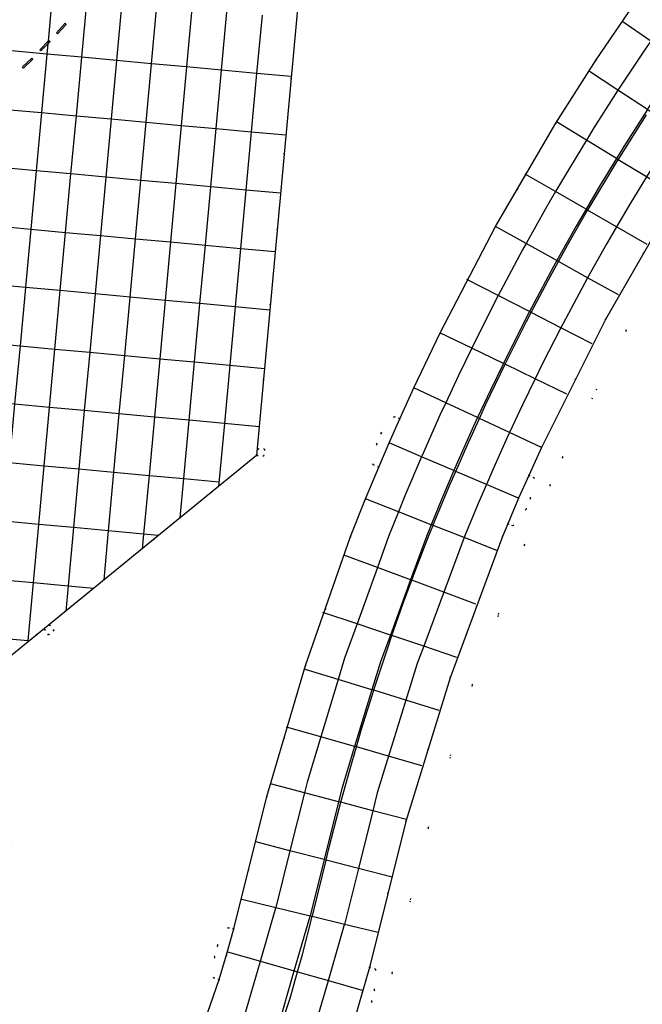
# Model space of a CAD drawing. Header units: metres. Extents: x 174791 to 179073, y 406431 to 409043.
# Tile 93 of 256: x 176158 to 176211, y 407210 to 407294. Entities that reach past the tile are written whole.
import ezdxf

# ---------------------------------------------------------------- set-up
doc = ezdxf.new("R2010")
doc.units = ezdxf.units.M
doc.linetypes.add('DOT', pattern=[6.35, 0, -6.35])
for name, color, linetype in [('terreindeelbegroeid', 254, 'DOT'), ('terreindeelonbegroeid', 254, 'DOT'), ('wegdeel_platform_vliegverkeer', 254, 'Continuous'), ('wegdeel_rolbaan', 254, 'Continuous'), ('weginrichtingselement_markering_vliegtuigverharding', 254, 'Continuous'), ('weginrichtingselement_voeg_vliegtuigverharding', 254, 'Continuous')]:
    doc.layers.add(name, color=color, linetype=linetype)

msp = doc.modelspace()

# ---------------------------------------------------------------- linework, layer by layer
at = {"layer": 'terreindeelbegroeid'}
for points in [[(176120.87, 407158.629, 0), (176121.16, 407163.448, 0), (176125.802, 407213.604, 0), (176137.86, 407223.429, 0), (176145.432, 407213.991, 0), (176157.218, 407223.581, 0), (176149.639, 407233.027, 0), (176149.31, 407233.446, 0), (176178.076, 407256.918, 0), (176185.172, 407334.083, 0)], [(176229.383, 407297.556, 0), (176226.645, 407293.979, 0), (176224.741, 407291.431, 0), (176222.095, 407287.9, 0), (176218.786, 407283.015, 0), (176215.642, 407278.074, 0), (176209.603, 407267.586, 0), (176204.194, 407256.75, 0), (176203.124, 407254.396, 0), (176200.927, 407249.305, 0), (176196.488, 407237.321, 0), (176192.736, 407225.162, 0), (176189.653, 407212.76, 0), (176188.342, 407208.257, 0), (176185.293, 407199.482, 0), (176181.619, 407190.875, 0), (176177.363, 407182.54, 0), (176172.542, 407174.519, 0), (176167.219, 407166.904, 0), (176164.331, 407163.184, 0), (176158.251, 407156.145, 0)], [(176158.251, 407156.145, 0), (176164.331, 407163.184, 0), (176167.219, 407166.904, 0), (176172.542, 407174.519, 0), (176177.363, 407182.54, 0), (176181.619, 407190.875, 0), (176185.293, 407199.482, 0), (176188.342, 407208.257, 0), (176189.653, 407212.76, 0), (176192.736, 407225.162, 0), (176196.488, 407237.321, 0), (176200.927, 407249.305, 0), (176203.124, 407254.396, 0), (176204.194, 407256.75, 0), (176209.603, 407267.586, 0), (176215.642, 407278.074, 0), (176218.786, 407283.015, 0), (176222.095, 407287.9, 0), (176224.741, 407291.431, 0), (176226.645, 407293.979, 0), (176229.383, 407297.556, 0)], [(176210.665, 407295.988, 0), (176207.065, 407290.686, 0), (176203.623, 407285.281, 0), (176198.467, 407276.448, 0), (176193.732, 407267.382, 0), (176191.496, 407262.699, 0), (176190.297, 407260.058, 0), (176189.817, 407260.246, 0), (176188.703, 407258.839, 0), (176188.326, 407257.902, 0), (176188.011, 407256.148, 0), (176188.501, 407255.925, 0), (176187.384, 407253.231, 0), (176186.102, 407250, 0), (176182.272, 407239.001, 0), (176178.95, 407227.838, 0), (176176.142, 407216.534, 0), (176175.665, 407216.649, 0), (176174.748, 407215.106, 0), (176174.501, 407214.128, 0), (176174.423, 407212.347, 0), (176174.895, 407212.204, 0), (176172.191, 407204.41, 0)], [(176186.988, 407208.784, 0), (176187.904, 407210.327, 0), (176188.152, 407211.305, 0), (176188.23, 407213.086, 0), (176187.712, 407213.243, 0), (176190.809, 407225.699, 0), (176194.593, 407237.964, 0), (176199.052, 407250, 0), (176199.509, 407251.094, 0), (176199.955, 407250.92, 0), (176201.07, 407252.327, 0), (176201.446, 407253.263, 0), (176201.761, 407255.018, 0), (176201.303, 407255.224, 0), (176202.388, 407257.611, 0), (176207.84, 407268.532, 0), (176213.931, 407279.11, 0)]]:
    msp.add_polyline3d(points, dxfattribs=at)
for points in [[(176178.711, 407256.87, 0), (176178.772, 407257.452, 0), (176178.188, 407257.512, 0), (176178.135, 407256.923, 0)], [(176160.345, 407241.619, 0), (176160.806, 407241.99, 0), (176160.434, 407242.462, 0), (176159.985, 407242.076, 0)]]:
    msp.add_polyline3d(points, close=True, dxfattribs=at)
at = {"layer": 'terreindeelonbegroeid'}
for points in [[(176190.297, 407260.058, 0), (176189.389, 407258.001, 0), (176188.501, 407255.925, 0), (176188.011, 407256.148, 0), (176188.326, 407257.902, 0), (176188.703, 407258.839, 0), (176189.817, 407260.246, 0)], [(176178.711, 407256.87, 0), (176178.135, 407256.923, 0), (176178.188, 407257.512, 0), (176178.772, 407257.452, 0)], [(176199.509, 407251.094, 0), (176200.44, 407253.269, 0), (176201.303, 407255.224, 0), (176201.761, 407255.018, 0), (176201.446, 407253.263, 0), (176201.07, 407252.327, 0), (176199.955, 407250.92, 0)], [(176160.345, 407241.619, 0), (176159.985, 407242.076, 0), (176160.434, 407242.462, 0), (176160.806, 407241.99, 0)], [(176176.142, 407216.534, 0), (176175.526, 407214.311, 0), (176174.895, 407212.204, 0), (176174.423, 407212.347, 0), (176174.501, 407214.128, 0), (176174.748, 407215.106, 0), (176175.665, 407216.649, 0)], [(176186.453, 407208.914, 0), (176187.1, 407211.073, 0), (176187.712, 407213.243, 0), (176188.23, 407213.086, 0), (176188.152, 407211.305, 0), (176187.904, 407210.327, 0), (176186.988, 407208.784, 0)]]:
    msp.add_polyline3d(points, close=True, dxfattribs=at)
at = {"layer": 'wegdeel_platform_vliegverkeer'}
msp.add_polyline3d([(176187.35, 407357.08, 0), (176185.172, 407334.083, 0), (176178.076, 407256.918, 0), (176149.31, 407233.446, 0), (176142.302, 407227.728, 0), (176155.521, 407371.929, 0), (176188.396, 407368.904, 0), (176187.283, 407357.086, 0)], close=True, dxfattribs=at)
at = {"layer": 'wegdeel_rolbaan'}
for points in [[(176172.191, 407204.41, 0), (176174.895, 407212.204, 0), (176175.526, 407214.311, 0), (176176.142, 407216.534, 0), (176178.95, 407227.838, 0), (176182.272, 407239.001, 0), (176186.102, 407250, 0), (176187.384, 407253.231, 0), (176188.501, 407255.925, 0), (176189.389, 407258.001, 0), (176190.297, 407260.058, 0), (176191.496, 407262.699, 0), (176193.732, 407267.382, 0), (176198.467, 407276.448, 0), (176203.623, 407285.281, 0), (176207.065, 407290.686, 0), (176210.665, 407295.988, 0)], [(176225.05, 407295.185, 0), (176223.139, 407292.628, 0), (176220.439, 407289.022, 0), (176217.114, 407284.113, 0), (176213.931, 407279.11, 0), (176207.84, 407268.532, 0), (176202.388, 407257.611, 0), (176201.303, 407255.224, 0), (176200.44, 407253.269, 0), (176199.509, 407251.094, 0), (176199.052, 407250, 0), (176194.593, 407237.964, 0), (176190.809, 407225.699, 0), (176187.712, 407213.243, 0), (176187.1, 407211.073, 0), (176186.453, 407208.914, 0), (176183.426, 407200.204, 0), (176179.807, 407191.723, 0), (176175.613, 407183.511, 0), (176170.863, 407175.608, 0), (176165.58, 407168.05, 0), (176164.214, 407166.259, 0), (176162.818, 407164.491, 0), (176156.783, 407157.505, 0)]]:
    msp.add_polyline3d(points, dxfattribs=at)
at = {"layer": 'weginrichtingselement_markering_vliegtuigverharding'}
for points in [[(176161.109, 407292.901, 0), (176161.848, 407293.706, 0), (176161.745, 407293.801, 0), (176161.006, 407292.996, 0), (176161.109, 407292.901, 0)], [(176160.465, 407292.237, 0), (176160.275, 407292.04, 0), (176159.694, 407291.436, 0), (176159.593, 407291.533, 0), (176160.296, 407292.263, 0), (176160.364, 407292.334, 0), (176160.465, 407292.237, 0)], [(176159.004, 407290.736, 0), (176158.209, 407289.984, 0), (176158.113, 407290.086, 0), (176158.908, 407290.838, 0), (176159.004, 407290.736, 0)], [(176192.754, 407250, 0), (176192.955, 407250.506, 0), (176193.137, 407250.959, 0), (176193.158, 407251.011, 0), (176194.566, 407254.413, 0), (176195.07, 407255.569, 0), (176196.037, 407257.788, 0), (176197.089, 407260.086, 0), (176197.64, 407261.289, 0), (176199.278, 407264.705, 0), (176199.305, 407264.76, 0), (176201.109, 407268.354, 0), (176201.511, 407269.121, 0), (176202.976, 407271.916, 0), (176203.834, 407273.477, 0), (176204.636, 407274.937, 0), (176206.323, 407277.862, 0), (176206.358, 407277.923, 0), (176208.816, 407281.987, 0), (176208.927, 407282.162, 0), (176211.358, 407285.998, 0)], [(176184.262, 407223.395, 0), (176185.13, 407226.806, 0), (176185.274, 407227.333, 0), (176186.057, 407230.202, 0), (176186.598, 407232.053, 0), (176187.044, 407233.581, 0), (176188.073, 407236.887, 0), (176188.09, 407236.942, 0), (176189.299, 407240.598, 0), (176189.635, 407241.558, 0), (176190.572, 407244.233, 0), (176191.328, 407246.279, 0), (176191.64, 407247.125, 0), (176192.754, 407250, 0)], [(176182.955, 407218.096, 0), (176184.016, 407222.398, 0), (176184.262, 407223.395, 0)], [(176180.072, 407207.965, 0), (176180.941, 407210.628, 0), (176181.587, 407212.869, 0), (176182.012, 407214.345, 0), (176182.828, 407217.589, 0), (176182.955, 407218.096, 0)]]:
    msp.add_polyline3d(points, dxfattribs=at)
at = {"layer": 'weginrichtingselement_voeg_vliegtuigverharding'}
for points in [[(176214.76, 407296.495, 0), (176214.758, 407296.492, 0), (176211.72, 407292.27, 0), (176211.236, 407291.597, 0), (176209.016, 407288.252, 0), (176208.912, 407288.089, 0), (176206.859, 407284.866, 0), (176206.218, 407283.816, 0), (176204.767, 407281.44, 0), (176203.596, 407279.438, 0), (176202.74, 407277.974, 0), (176201.079, 407275.007, 0), (176200.779, 407274.471, 0), (176198.885, 407270.931, 0), (176198.699, 407270.568, 0), (176197.058, 407267.356, 0), (176196.435, 407266.077, 0), (176195.3, 407263.747, 0)], [(176160.652, 407296.139, 0), (176160.296, 407292.263, 0), (176160.275, 407292.04, 0), (176160.196, 407291.175, 0), (176159.736, 407286.18, 0), (176159.28, 407281.22, 0), (176158.821, 407276.237, 0), (176158.364, 407271.264, 0), (176157.905, 407266.274, 0), (176157.447, 407261.296, 0), (176156.989, 407256.317, 0), (176156.53, 407251.325, 0), (176156.072, 407246.349, 0), (176155.615, 407241.377, 0), (176155.338, 407238.365, 0)], [(176158.582, 407241.012, 0), (176158.59, 407241.102, 0), (176159.048, 407246.075, 0), (176159.505, 407251.046, 0), (176159.964, 407256.044, 0), (176160.422, 407261.023, 0), (176160.88, 407266, 0), (176161.339, 407270.989, 0), (176161.797, 407275.963, 0), (176162.255, 407280.946, 0), (176162.711, 407285.907, 0), (176163.17, 407290.901, 0), (176163.627, 407295.867, 0)], [(176166.602, 407295.595, 0), (176166.145, 407290.627, 0), (176165.685, 407285.635, 0), (176165.228, 407280.671, 0), (176164.769, 407275.69, 0), (176164.31, 407270.714, 0), (176163.851, 407265.726, 0), (176163.392, 407260.749, 0), (176162.934, 407255.771, 0), (176162.473, 407250.767, 0), (176162.015, 407245.802, 0), (176161.817, 407243.651, 0)], [(176165.073, 407246.308, 0), (176165.457, 407250.487, 0), (176165.918, 407255.498, 0), (176166.376, 407260.475, 0), (176166.834, 407265.451, 0), (176167.293, 407270.437, 0), (176167.751, 407275.416, 0), (176168.209, 407280.396, 0), (176168.666, 407285.363, 0), (176169.125, 407290.352, 0), (176169.583, 407295.322, 0)], [(176172.576, 407295.048, 0), (176172.119, 407290.076, 0), (176171.66, 407285.089, 0), (176171.203, 407280.12, 0), (176170.745, 407275.141, 0), (176170.287, 407270.16, 0), (176169.829, 407265.175, 0), (176169.371, 407260.2, 0), (176168.914, 407255.223, 0), (176168.452, 407250.206, 0), (176168.339, 407248.973, 0)], [(176171.577, 407251.615, 0), (176171.884, 407254.951, 0), (176172.341, 407259.927, 0), (176172.799, 407264.901, 0), (176173.257, 407269.885, 0), (176173.715, 407274.868, 0), (176174.173, 407279.845, 0), (176174.63, 407284.817, 0), (176175.088, 407289.802, 0), (176175.546, 407294.776, 0)], [(176217.212, 407294.748, 0), (176217.209, 407294.745, 0), (176214.197, 407290.569, 0), (176213.713, 407289.898, 0), (176211.528, 407286.609, 0), (176211.421, 407286.441, 0), (176209.406, 407283.279, 0), (176208.779, 407282.253, 0), (176207.347, 407279.909, 0), (176206.194, 407277.937, 0), (176205.353, 407276.5, 0), (176203.701, 407273.55, 0), (176203.423, 407273.055, 0), (176201.559, 407269.574, 0), (176201.366, 407269.196, 0), (176199.762, 407266.058, 0), (176199.136, 407264.774, 0), (176198.031, 407262.508, 0)], [(176178.549, 407294.502, 0), (176178.091, 407289.525, 0), (176177.633, 407284.543, 0), (176177.176, 407279.568, 0), (176176.718, 407274.592, 0), (176176.259, 407269.607, 0), (176175.801, 407264.625, 0), (176175.343, 407259.651, 0), (176174.85, 407254.286, 0)], [(176219.122, 407287.184, 0), (176216.67, 407288.869, 0), (176214.326, 407290.479, 0), (176214.197, 407290.569, 0), (176211.72, 407292.27, 0), (176209.228, 407293.983, 0)], [(176219.641, 407293.009, 0), (176216.67, 407288.869, 0), (176216.175, 407288.179, 0), (176214.027, 407284.944, 0), (176213.931, 407284.793, 0), (176211.941, 407281.668, 0), (176211.343, 407280.688, 0), (176209.917, 407278.353, 0), (176208.795, 407276.434, 0), (176207.956, 407275.001, 0), (176206.327, 407272.091, 0), (176206.059, 407271.612, 0), (176204.227, 407268.188, 0), (176204.039, 407267.821, 0), (176202.459, 407264.729, 0), (176201.844, 407263.466, 0), (176200.758, 407261.238, 0)], [(176181.049, 407289.252, 0), (176178.091, 407289.525, 0), (176175.088, 407289.802, 0), (176172.119, 407290.076, 0), (176169.125, 407290.352, 0), (176166.145, 407290.627, 0), (176163.17, 407290.901, 0), (176160.196, 407291.175, 0), (176157.188, 407291.453, 0), (176154.178, 407291.73, 0), (176151.236, 407292.002, 0), (176148.219, 407292.28, 0)], [(176216.429, 407283.153, 0), (176213.931, 407284.793, 0), (176211.582, 407286.336, 0), (176211.421, 407286.441, 0), (176208.912, 407288.089, 0), (176206.392, 407289.744, 0)], [(176147.761, 407287.275, 0), (176150.778, 407286.999, 0), (176153.717, 407286.73, 0), (176154.304, 407286.677, 0), (176154.5, 407286.659, 0), (176156.728, 407286.455, 0), (176159.736, 407286.18, 0), (176162.711, 407285.907, 0), (176165.685, 407285.635, 0), (176168.666, 407285.363, 0), (176171.66, 407285.089, 0), (176174.63, 407284.817, 0), (176177.633, 407284.543, 0), (176180.591, 407284.272, 0)], [(176213.078, 407279.629, 0), (176211.343, 407280.688, 0), (176208.927, 407282.162, 0), (176208.779, 407282.253, 0), (176206.218, 407283.816, 0), (176203.658, 407285.378, 0)], [(176180.134, 407279.295, 0), (176177.176, 407279.568, 0), (176174.173, 407279.845, 0), (176171.203, 407280.12, 0), (176168.209, 407280.396, 0), (176165.228, 407280.671, 0), (176162.255, 407280.946, 0), (176159.28, 407281.22, 0), (176156.271, 407281.498, 0), (176153.26, 407281.776, 0), (176150.324, 407282.047, 0), (176149.187, 407282.152, 0), (176149.01, 407282.169, 0), (176147.307, 407282.326, 0)], [(176211.404, 407274.927, 0), (176208.795, 407276.434, 0), (176206.323, 407277.862, 0), (176206.194, 407277.937, 0), (176203.596, 407279.438, 0), (176200.995, 407280.94, 0)], [(176146.85, 407277.337, 0), (176149.868, 407277.06, 0), (176152.8, 407276.79, 0), (176155.812, 407276.513, 0), (176158.821, 407276.237, 0), (176161.797, 407275.963, 0), (176164.769, 407275.69, 0), (176167.751, 407275.416, 0), (176170.745, 407275.141, 0), (176173.715, 407274.868, 0), (176176.718, 407274.592, 0), (176179.676, 407274.32, 0)], [(176208.965, 407270.625, 0), (176206.327, 407272.091, 0), (176203.834, 407273.477, 0), (176203.701, 407273.55, 0), (176201.079, 407275.007, 0), (176198.454, 407276.466, 0)], [(176179.218, 407269.333, 0), (176176.259, 407269.607, 0), (176173.257, 407269.885, 0), (176170.287, 407270.16, 0), (176167.293, 407270.437, 0), (176164.31, 407270.714, 0), (176161.339, 407270.989, 0), (176158.364, 407271.264, 0), (176155.354, 407271.543, 0), (176152.341, 407271.822, 0), (176149.413, 407272.094, 0), (176146.395, 407272.373, 0)], [(176206.72, 407266.442, 0), (176204.039, 407267.821, 0), (176201.511, 407269.121, 0), (176201.366, 407269.196, 0), (176198.699, 407270.568, 0), (176196.033, 407271.939, 0)], [(176145.937, 407267.377, 0), (176148.956, 407267.099, 0), (176151.881, 407266.829, 0), (176154.895, 407266.551, 0), (176157.905, 407266.274, 0), (176160.88, 407266, 0), (176163.851, 407265.726, 0), (176166.834, 407265.451, 0), (176169.829, 407265.175, 0), (176172.799, 407264.901, 0), (176175.801, 407264.625, 0), (176178.76, 407264.352, 0)], [(176204.549, 407262.16, 0), (176201.844, 407263.466, 0), (176199.278, 407264.705, 0), (176199.136, 407264.774, 0), (176196.435, 407266.077, 0), (176193.729, 407267.384, 0)], [(176195.3, 407263.747, 0), (176194.221, 407261.426, 0), (176193.721, 407260.35, 0), (176192.203, 407256.926, 0), (176192.157, 407256.817, 0), (176190.745, 407253.476, 0), (176190.2, 407252.119, 0), (176189.349, 407250, 0)], [(176178.302, 407259.379, 0), (176175.343, 407259.651, 0), (176172.341, 407259.927, 0), (176169.371, 407260.2, 0), (176166.376, 407260.475, 0), (176163.392, 407260.749, 0), (176160.422, 407261.023, 0), (176157.447, 407261.296, 0), (176154.436, 407261.573, 0), (176151.421, 407261.85, 0), (176148.5, 407262.118, 0), (176145.48, 407262.396, 0)], [(176202.388, 407257.611, 0), (176199.661, 407258.885, 0), (176197.089, 407260.086, 0), (176196.936, 407260.158, 0), (176194.221, 407261.426, 0), (176191.494, 407262.7, 0)], [(176198.031, 407262.508, 0), (176196.936, 407260.158, 0), (176196.59, 407259.415, 0), (176195.2, 407256.299, 0), (176194.917, 407255.635, 0), (176193.861, 407253.16, 0), (176192.989, 407251.018, 0), (176192.574, 407250, 0)], [(176200.758, 407261.238, 0), (176199.661, 407258.885, 0), (176199.461, 407258.456, 0), (176198.205, 407255.656, 0), (176197.685, 407254.449, 0), (176196.991, 407252.837, 0), (176195.819, 407250, 0)], [(176200.439, 407253.27, 0), (176197.685, 407254.449, 0), (176195.07, 407255.569, 0), (176194.917, 407255.635, 0), (176192.157, 407256.817, 0), (176189.388, 407258.002, 0)], [(176145.023, 407257.414, 0), (176148.044, 407257.137, 0), (176150.962, 407256.869, 0), (176153.978, 407256.593, 0), (176156.989, 407256.317, 0), (176159.964, 407256.044, 0), (176162.934, 407255.771, 0), (176165.918, 407255.498, 0), (176168.914, 407255.223, 0), (176171.884, 407254.951, 0), (176174.867, 407254.677, 0)], [(176195.567, 407250, 0), (176193.137, 407250.959, 0), (176192.989, 407251.018, 0), (176190.2, 407252.119, 0), (176187.382, 407253.232, 0)], [(176169.706, 407250.088, 0), (176168.452, 407250.206, 0), (176165.457, 407250.487, 0), (176162.473, 407250.767, 0), (176159.505, 407251.046, 0), (176156.53, 407251.325, 0), (176153.519, 407251.608, 0), (176150.502, 407251.891, 0), (176147.588, 407252.165, 0), (176144.568, 407252.448, 0)], [(176189.349, 407250, 0), (176188.397, 407247.367, 0), (176186.658, 407242.56, 0), (176185.595, 407239.622, 0), (176185.046, 407237.816, 0), (176183.559, 407232.922, 0), (176182.387, 407229.063, 0), (176182.161, 407228.151, 0), (176180.935, 407223.202, 0), (176179.733, 407218.351, 0)], [(176192.574, 407250, 0), (176191.223, 407246.318, 0), (176189.495, 407241.605, 0), (176188.686, 407239.399, 0), (176187.93, 407236.931, 0), (176186.448, 407232.096, 0), (176185.378, 407228.603, 0), (176185.076, 407227.385, 0), (176183.85, 407222.442, 0), (176182.66, 407217.643, 0)], [(176195.819, 407250, 0), (176195.787, 407249.913, 0), (176194.058, 407245.265, 0), (176192.341, 407240.647, 0), (176191.791, 407239.168, 0), (176190.825, 407236.042, 0), (176189.35, 407231.267, 0), (176188.38, 407228.126, 0), (176188.005, 407226.615, 0), (176186.78, 407221.678, 0), (176185.598, 407216.917, 0), (176185.596, 407216.909, 0)], [(176198.58, 407248.81, 0), (176195.787, 407249.913, 0), (176195.567, 407250, 0)], [(176196.799, 407244.248, 0), (176194.058, 407245.265, 0), (176191.328, 407246.279, 0), (176191.223, 407246.318, 0), (176188.397, 407247.367, 0), (176185.537, 407248.429, 0)], [(176144.11, 407247.451, 0), (176147.131, 407247.173, 0), (176150.042, 407246.905, 0), (176153.06, 407246.627, 0), (176156.072, 407246.349, 0), (176159.048, 407246.075, 0), (176162.015, 407245.802, 0), (176164.205, 407245.6, 0)], [(176195.159, 407239.699, 0), (176192.341, 407240.647, 0), (176189.635, 407241.558, 0), (176189.495, 407241.605, 0), (176186.658, 407242.56, 0), (176183.749, 407243.539, 0)], [(176158.682, 407241.093, 0), (176158.59, 407241.102, 0), (176155.615, 407241.377, 0), (176152.602, 407241.656, 0), (176149.584, 407241.935, 0), (176146.676, 407242.204, 0), (176143.655, 407242.484, 0)], [(176193.652, 407235.174, 0), (176190.825, 407236.042, 0), (176188.073, 407236.887, 0), (176187.93, 407236.931, 0), (176185.046, 407237.816, 0), (176182.152, 407238.705, 0)], [(176192.189, 407230.455, 0), (176189.35, 407231.267, 0), (176186.598, 407232.053, 0), (176186.448, 407232.096, 0), (176183.559, 407232.922, 0), (176180.642, 407233.756, 0)], [(176190.876, 407225.861, 0), (176188.005, 407226.615, 0), (176185.274, 407227.333, 0), (176185.076, 407227.385, 0), (176182.161, 407228.151, 0), (176179.268, 407228.911, 0)], [(176189.637, 407220.933, 0), (176186.78, 407221.678, 0), (176184.016, 407222.398, 0), (176183.85, 407222.442, 0), (176180.935, 407223.202, 0), (176178.018, 407223.962, 0)], [(176159.232, 407174.564, 0), (176161.957, 407178.596, 0), (176164.67, 407182.611, 0), (176164.68, 407182.625, 0), (176167.06, 407186.82, 0), (176169.481, 407191.087, 0), (176169.503, 407191.134, 0), (176171.61, 407195.634, 0), (176173.607, 407199.898, 0), (176173.639, 407199.985, 0), (176175.326, 407204.471, 0), (176177.029, 407209, 0), (176177.031, 407209.005, 0), (176178.409, 407213.771, 0), (176179.73, 407218.34, 0), (176179.733, 407218.351, 0)], [(176188.463, 407216.222, 0), (176185.598, 407216.917, 0), (176182.828, 407217.589, 0), (176182.656, 407217.63, 0), (176179.73, 407218.34, 0), (176176.816, 407219.047, 0)], [(176161.655, 407172.748, 0), (176164.448, 407176.882, 0), (176167.222, 407180.986, 0), (176167.239, 407181.012, 0), (176169.66, 407185.28, 0), (176172.16, 407189.688, 0), (176172.179, 407189.728, 0), (176174.348, 407194.364, 0), (176176.387, 407198.723, 0), (176176.421, 407198.813, 0), (176178.128, 407203.359, 0), (176179.883, 407208.029, 0), (176179.894, 407208.06, 0), (176181.305, 407212.949, 0), (176182.656, 407217.63, 0), (176182.66, 407217.643, 0)], [(176164.05, 407170.956, 0), (176166.912, 407175.187, 0), (176169.747, 407179.378, 0), (176169.772, 407179.415, 0), (176172.237, 407183.755, 0), (176174.817, 407188.296, 0), (176174.834, 407188.333, 0), (176177.07, 407193.102, 0), (176179.152, 407197.543, 0), (176179.191, 407197.646, 0), (176180.925, 407202.249, 0), (176182.737, 407207.058, 0), (176182.753, 407207.1, 0), (176184.209, 407212.125, 0), (176185.596, 407216.909, 0)], [(176175.605, 407214.566, 0), (176178.409, 407213.771, 0), (176181.305, 407212.949, 0), (176181.587, 407212.869, 0), (176184.209, 407212.125, 0), (176187.177, 407211.283, 0)]]:
    msp.add_polyline3d(points, dxfattribs=at)

doc.saveas('drawing.dxf')
